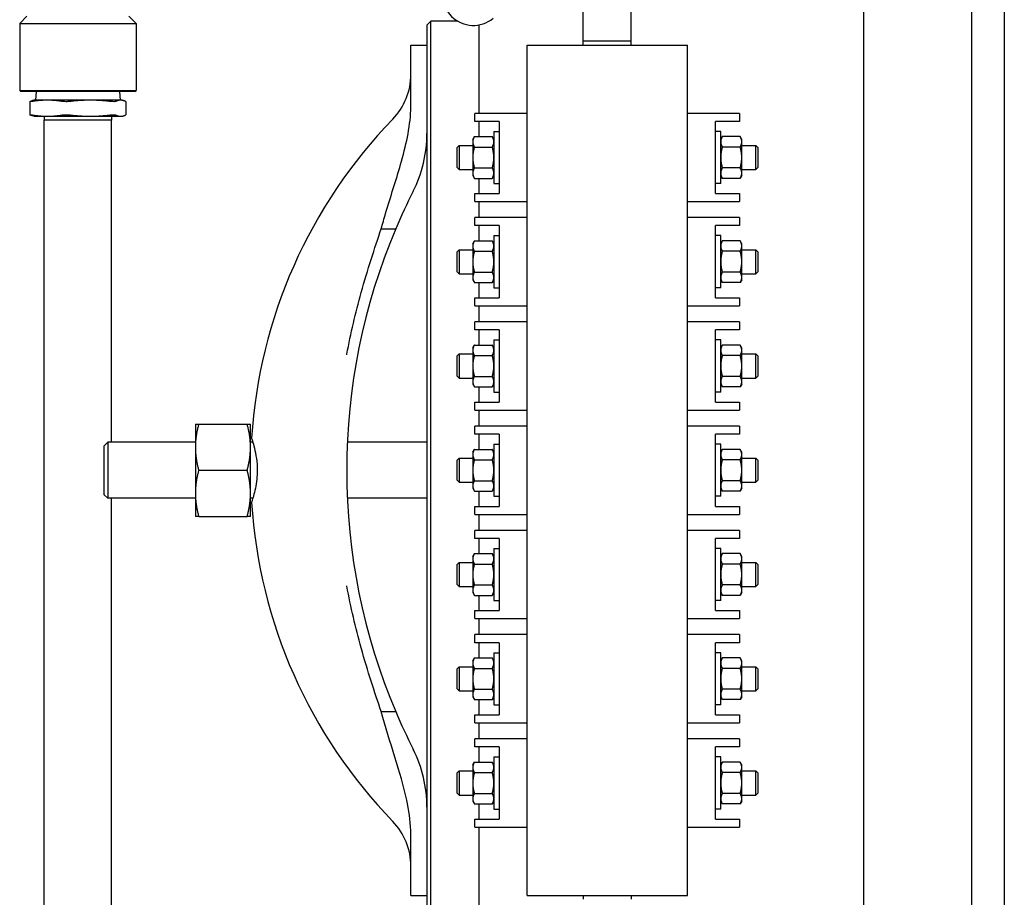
# Model space of a CAD drawing. Header units: inches. Extents: x 12 to 564, y 10 to 374.
# Tile 80 of 158: x 186 to 201, y 175 to 188. Entities that reach past the tile are written whole.
import ezdxf

# ---------------------------------------------------------------- set-up
doc = ezdxf.new("R2010")
doc.units = ezdxf.units.IN
doc.header["$LTSCALE"] = 16
doc.header["$MEASUREMENT"] = 0
doc.layers.add('Visible (ANSI)', color=7, linetype='Continuous', lineweight=30)

msp = doc.modelspace()

# ---------------------------------------------------------------- linework, layer by layer
at = {"layer": 'Visible (ANSI)'}
for p, q in [((200.359, 193.274), (200.359, 169.274)), ((200.871, 192.607), (200.871, 169.941)), ((198.683, 170.274), (198.683, 192.274)), ((194.308, 187.962), (194.308, 188.737)), ((195.058, 187.962), (195.058, 188.737)), ((185.636, 188.35), (185.526, 188.24)), ((187.229, 188.35), (187.339, 188.24)), ((185.526, 188.24), (187.339, 188.24)), ((185.526, 188.24), (185.526, 187.194)), ((187.339, 188.24), (187.339, 187.194)), ((191.873, 188.212), (191.936, 188.274)), ((191.873, 188.212), (191.873, 187.899)), ((191.936, 174.274), (191.936, 188.274)), ((192.355, 188.274), (191.936, 188.274)), ((192.683, 188.216), (192.683, 186.837)), ((191.623, 187.599), (191.623, 187.899)), ((191.623, 187.899), (191.873, 187.899)), ((191.873, 187.899), (191.873, 187.599)), ((193.433, 187.899), (195.933, 187.899)), ((193.433, 174.649), (193.433, 187.899)), ((195.058, 187.962), (194.308, 187.962)), ((194.31, 187.899), (194.308, 187.962)), ((195.057, 187.899), (195.058, 187.962)), ((195.933, 174.649), (195.933, 187.899)), ((191.623, 186.978), (191.623, 187.599)), ((191.873, 187.599), (191.873, 186.949)), ((185.526, 187.194), (187.339, 187.194)), ((185.542, 187.178), (185.526, 187.194)), ((187.323, 187.178), (185.542, 187.178)), ((185.781, 187.178), (185.775, 187.042)), ((187.084, 187.178), (187.09, 187.042)), ((187.323, 187.178), (187.339, 187.194)), ((185.684, 187.02), (185.684, 186.814)), ((185.745, 187.042), (185.725, 187.037)), ((185.957, 187.042), (185.745, 187.042)), ((186.625, 187.042), (185.957, 187.042)), ((187.1, 187.042), (186.625, 187.042)), ((187.12, 187.042), (187.1, 187.042)), ((187.12, 187.042), (187.14, 187.037)), ((187.181, 187.02), (187.181, 186.814)), ((191.873, 186.949), (191.873, 175.6)), ((185.745, 186.792), (185.725, 186.798)), ((185.745, 186.792), (185.957, 186.792)), ((185.909, 186.792), (185.907, 186.73)), ((185.957, 186.792), (186.625, 186.792)), ((186.625, 186.792), (187.1, 186.792)), ((186.955, 186.792), (186.957, 186.73)), ((187.1, 186.792), (187.12, 186.792)), ((187.12, 186.792), (187.14, 186.798)), ((193.34, 186.837), (192.621, 186.837)), ((192.621, 186.712), (192.621, 186.837)), ((193.433, 186.837), (193.34, 186.837)), ((196.027, 186.837), (195.933, 186.837)), ((196.746, 186.837), (196.027, 186.837)), ((196.746, 186.837), (196.746, 186.712)), ((186.957, 186.73), (185.907, 186.73)), ((185.907, 174.105), (185.907, 186.73)), ((186.957, 181.712), (186.957, 186.73)), ((192.996, 186.712), (192.621, 186.712)), ((192.683, 186.712), (192.683, 186.475)), ((192.996, 186.712), (192.996, 185.587)), ((196.371, 185.587), (196.371, 186.712)), ((196.746, 186.712), (196.371, 186.712)), ((192.587, 186.431), (192.612, 186.475)), ((192.612, 186.475), (192.891, 186.475)), ((192.916, 186.431), (192.891, 186.475)), ((192.916, 186.556), (192.916, 185.743)), ((192.916, 186.556), (192.996, 186.556)), ((196.451, 186.556), (196.371, 186.556)), ((196.451, 185.743), (196.451, 186.556)), ((196.451, 186.431), (196.476, 186.475)), ((196.754, 186.475), (196.476, 186.475)), ((196.78, 186.431), (196.754, 186.475)), ((192.342, 186.306), (192.373, 186.337)), ((192.342, 185.993), (192.342, 186.306)), ((192.373, 186.337), (192.373, 185.962)), ((192.373, 186.337), (192.587, 186.337)), ((192.587, 186.431), (192.587, 186.393)), ((192.587, 186.393), (192.587, 186.149)), ((192.612, 186.312), (192.891, 186.312)), ((196.754, 186.312), (196.476, 186.312)), ((196.78, 186.393), (196.78, 186.431)), ((196.78, 186.149), (196.78, 186.393)), ((196.78, 186.337), (196.998, 186.337)), ((196.998, 185.962), (196.998, 186.337)), ((197.03, 186.306), (196.998, 186.337)), ((197.03, 186.306), (197.03, 185.993)), ((192.587, 186.149), (192.587, 185.906)), ((196.78, 185.906), (196.78, 186.149)), ((192.342, 185.993), (192.373, 185.962)), ((192.612, 185.987), (192.891, 185.987)), ((196.754, 185.987), (196.476, 185.987)), ((197.03, 185.993), (196.998, 185.962)), ((192.373, 185.962), (192.587, 185.962)), ((192.587, 185.906), (192.587, 185.868)), ((192.587, 185.868), (192.612, 185.824)), ((192.916, 185.868), (192.891, 185.824)), ((196.451, 185.868), (196.476, 185.824)), ((196.78, 185.868), (196.754, 185.824)), ((196.78, 185.962), (196.998, 185.962)), ((196.78, 185.868), (196.78, 185.906)), ((192.612, 185.824), (192.891, 185.824)), ((192.683, 185.824), (192.683, 185.587)), ((192.916, 185.743), (192.996, 185.743)), ((196.451, 185.743), (196.371, 185.743)), ((196.754, 185.824), (196.476, 185.824)), ((192.621, 185.587), (192.996, 185.587)), ((192.621, 185.462), (192.621, 185.587)), ((196.371, 185.587), (196.746, 185.587)), ((196.746, 185.587), (196.746, 185.462)), ((192.621, 185.462), (193.34, 185.462)), ((192.683, 185.462), (192.683, 185.212)), ((193.34, 185.462), (193.433, 185.462)), ((195.933, 185.462), (196.027, 185.462)), ((196.027, 185.462), (196.746, 185.462)), ((193.34, 185.212), (192.621, 185.212)), ((192.621, 185.087), (192.621, 185.212)), ((193.433, 185.212), (193.34, 185.212)), ((196.027, 185.212), (195.933, 185.212)), ((196.746, 185.212), (196.027, 185.212)), ((196.746, 185.212), (196.746, 185.087)), ((192.996, 185.087), (192.621, 185.087)), ((192.683, 185.087), (192.683, 184.85)), ((192.996, 185.087), (192.996, 183.962)), ((196.371, 183.962), (196.371, 185.087)), ((196.746, 185.087), (196.371, 185.087)), ((191.16, 185.036), (191.387, 185.036)), ((192.916, 184.931), (192.916, 184.118)), ((192.916, 184.931), (192.996, 184.931)), ((196.451, 184.931), (196.371, 184.931)), ((196.451, 184.118), (196.451, 184.931)), ((192.587, 184.806), (192.612, 184.85)), ((192.587, 184.806), (192.587, 184.768)), ((192.587, 184.768), (192.587, 184.524)), ((192.612, 184.85), (192.891, 184.85)), ((192.916, 184.806), (192.891, 184.85)), ((196.451, 184.806), (196.476, 184.85)), ((196.754, 184.85), (196.476, 184.85)), ((196.78, 184.806), (196.754, 184.85)), ((196.78, 184.768), (196.78, 184.806)), ((196.78, 184.524), (196.78, 184.768)), ((192.342, 184.681), (192.373, 184.712)), ((192.342, 184.368), (192.342, 184.681)), ((192.373, 184.712), (192.373, 184.337)), ((192.373, 184.712), (192.587, 184.712)), ((192.612, 184.687), (192.891, 184.687)), ((196.754, 184.687), (196.476, 184.687)), ((196.78, 184.712), (196.998, 184.712)), ((196.998, 184.337), (196.998, 184.712)), ((197.03, 184.681), (196.998, 184.712)), ((197.03, 184.681), (197.03, 184.368)), ((192.587, 184.524), (192.587, 184.281)), ((196.78, 184.281), (196.78, 184.524)), ((192.342, 184.368), (192.373, 184.337)), ((192.373, 184.337), (192.587, 184.337)), ((192.612, 184.362), (192.891, 184.362)), ((196.754, 184.362), (196.476, 184.362)), ((196.78, 184.337), (196.998, 184.337)), ((197.03, 184.368), (196.998, 184.337)), ((192.587, 184.281), (192.587, 184.243)), ((192.587, 184.243), (192.612, 184.199)), ((192.612, 184.199), (192.891, 184.199)), ((192.683, 184.199), (192.683, 183.962)), ((192.916, 184.243), (192.891, 184.199)), ((196.451, 184.243), (196.476, 184.199)), ((196.754, 184.199), (196.476, 184.199)), ((196.78, 184.243), (196.754, 184.199)), ((196.78, 184.243), (196.78, 184.281)), ((192.916, 184.118), (192.996, 184.118)), ((196.451, 184.118), (196.371, 184.118)), ((192.621, 183.962), (192.996, 183.962)), ((192.621, 183.837), (192.621, 183.962)), ((192.621, 183.837), (193.34, 183.837)), ((192.683, 183.837), (192.683, 183.587)), ((193.34, 183.837), (193.433, 183.837)), ((195.933, 183.837), (196.027, 183.837)), ((196.027, 183.837), (196.746, 183.837)), ((196.371, 183.962), (196.746, 183.962)), ((196.746, 183.962), (196.746, 183.837)), ((193.34, 183.587), (192.621, 183.587)), ((192.621, 183.462), (192.621, 183.587)), ((193.433, 183.587), (193.34, 183.587)), ((196.027, 183.587), (195.933, 183.587)), ((196.746, 183.587), (196.027, 183.587)), ((196.746, 183.587), (196.746, 183.462)), ((192.996, 183.462), (192.621, 183.462)), ((192.683, 183.462), (192.683, 183.225)), ((192.996, 183.462), (192.996, 182.337)), ((196.371, 182.337), (196.371, 183.462)), ((196.746, 183.462), (196.371, 183.462)), ((192.587, 183.181), (192.612, 183.225)), ((192.612, 183.225), (192.891, 183.225)), ((192.916, 183.181), (192.891, 183.225)), ((192.916, 183.306), (192.916, 182.493)), ((192.916, 183.306), (192.996, 183.306)), ((196.451, 183.306), (196.371, 183.306)), ((196.451, 182.493), (196.451, 183.306)), ((196.451, 183.181), (196.476, 183.225)), ((196.754, 183.225), (196.476, 183.225)), ((196.78, 183.181), (196.754, 183.225)), ((192.342, 183.056), (192.373, 183.087)), ((192.373, 183.087), (192.373, 182.712)), ((192.373, 183.087), (192.587, 183.087)), ((192.587, 183.181), (192.587, 183.143)), ((192.587, 183.143), (192.587, 182.899)), ((196.78, 183.143), (196.78, 183.181)), ((196.78, 182.899), (196.78, 183.143)), ((196.78, 183.087), (196.998, 183.087)), ((196.998, 182.712), (196.998, 183.087)), ((197.03, 183.056), (196.998, 183.087)), ((192.342, 182.743), (192.342, 183.056)), ((192.612, 183.062), (192.891, 183.062)), ((196.754, 183.062), (196.476, 183.062)), ((197.03, 183.056), (197.03, 182.743)), ((192.587, 182.899), (192.587, 182.656)), ((196.78, 182.656), (196.78, 182.899)), ((192.342, 182.743), (192.373, 182.712)), ((192.373, 182.712), (192.587, 182.712)), ((192.587, 182.656), (192.587, 182.618)), ((192.587, 182.618), (192.612, 182.574)), ((192.612, 182.737), (192.891, 182.737)), ((192.916, 182.618), (192.891, 182.574)), ((196.451, 182.618), (196.476, 182.574)), ((196.754, 182.737), (196.476, 182.737)), ((196.78, 182.618), (196.754, 182.574)), ((196.78, 182.712), (196.998, 182.712)), ((196.78, 182.618), (196.78, 182.656)), ((197.03, 182.743), (196.998, 182.712)), ((192.612, 182.574), (192.891, 182.574)), ((192.683, 182.574), (192.683, 182.337)), ((192.916, 182.493), (192.996, 182.493)), ((196.451, 182.493), (196.371, 182.493)), ((196.754, 182.574), (196.476, 182.574)), ((192.621, 182.337), (192.996, 182.337)), ((192.621, 182.212), (192.621, 182.337)), ((196.371, 182.337), (196.746, 182.337)), ((196.746, 182.337), (196.746, 182.212)), ((192.621, 182.212), (193.34, 182.212)), ((192.683, 182.212), (192.683, 181.962)), ((193.34, 182.212), (193.433, 182.212)), ((195.933, 182.212), (196.027, 182.212)), ((196.027, 182.212), (196.746, 182.212)), ((188.264, 181.993), (188.264, 181.634)), ((188.316, 181.993), (189.072, 181.993)), ((189.123, 181.634), (189.123, 181.993)), ((193.34, 181.962), (192.621, 181.962)), ((192.621, 181.837), (192.621, 181.962)), ((192.996, 181.837), (192.621, 181.837)), ((192.683, 181.837), (192.683, 181.6)), ((192.996, 181.837), (192.996, 180.712)), ((193.433, 181.962), (193.34, 181.962)), ((196.027, 181.962), (195.933, 181.962)), ((196.746, 181.962), (196.027, 181.962)), ((196.371, 180.712), (196.371, 181.837)), ((196.746, 181.837), (196.371, 181.837)), ((196.746, 181.962), (196.746, 181.837)), ((186.842, 181.656), (186.898, 181.712)), ((186.898, 181.712), (186.898, 180.837)), ((188.264, 181.712), (186.898, 181.712)), ((189.159, 181.712), (189.123, 181.712)), ((191.873, 181.712), (190.633, 181.712)), ((186.842, 180.893), (186.842, 181.656)), ((188.264, 181.634), (188.264, 180.915)), ((189.123, 180.915), (189.123, 181.634)), ((192.587, 181.556), (192.612, 181.6)), ((192.587, 181.556), (192.587, 181.518)), ((192.612, 181.6), (192.891, 181.6)), ((192.916, 181.556), (192.891, 181.6)), ((192.916, 181.681), (192.916, 180.868)), ((192.916, 181.681), (192.996, 181.681)), ((196.451, 181.681), (196.371, 181.681)), ((196.451, 180.868), (196.451, 181.681)), ((196.451, 181.556), (196.476, 181.6)), ((196.754, 181.6), (196.476, 181.6)), ((196.78, 181.556), (196.754, 181.6)), ((196.78, 181.518), (196.78, 181.556)), ((192.342, 181.431), (192.373, 181.462)), ((192.342, 181.118), (192.342, 181.431)), ((192.373, 181.462), (192.373, 181.087)), ((192.373, 181.462), (192.587, 181.462)), ((192.587, 181.518), (192.587, 181.274)), ((192.612, 181.437), (192.891, 181.437)), ((196.754, 181.437), (196.476, 181.437)), ((196.78, 181.274), (196.78, 181.518)), ((196.78, 181.462), (196.998, 181.462)), ((196.998, 181.087), (196.998, 181.462)), ((197.03, 181.431), (196.998, 181.462)), ((197.03, 181.431), (197.03, 181.118)), ((188.316, 181.274), (189.072, 181.274)), ((192.587, 181.274), (192.587, 181.031)), ((196.78, 181.031), (196.78, 181.274)), ((192.342, 181.118), (192.373, 181.087)), ((192.373, 181.087), (192.587, 181.087)), ((192.612, 181.112), (192.891, 181.112)), ((196.754, 181.112), (196.476, 181.112)), ((196.78, 181.087), (196.998, 181.087)), ((197.03, 181.118), (196.998, 181.087)), ((188.264, 180.915), (188.264, 180.555)), ((189.123, 180.555), (189.123, 180.915)), ((192.587, 181.031), (192.587, 180.993)), ((192.587, 180.993), (192.612, 180.949)), ((192.612, 180.949), (192.891, 180.949)), ((192.683, 180.949), (192.683, 180.712)), ((192.916, 180.993), (192.891, 180.949)), ((196.451, 180.993), (196.476, 180.949)), ((196.754, 180.949), (196.476, 180.949)), ((196.78, 180.993), (196.754, 180.949)), ((196.78, 180.993), (196.78, 181.031)), ((186.842, 180.893), (186.898, 180.837)), ((188.264, 180.837), (186.898, 180.837)), ((186.957, 174.105), (186.957, 180.837)), ((189.159, 180.837), (189.123, 180.837)), ((191.873, 180.837), (190.633, 180.837)), ((192.916, 180.868), (192.996, 180.868)), ((196.451, 180.868), (196.371, 180.868)), ((192.621, 180.712), (192.996, 180.712)), ((192.621, 180.587), (192.621, 180.712)), ((196.371, 180.712), (196.746, 180.712)), ((196.746, 180.712), (196.746, 180.587)), ((188.316, 180.555), (189.072, 180.555)), ((192.621, 180.587), (193.34, 180.587)), ((192.683, 180.587), (192.683, 180.337)), ((193.34, 180.587), (193.433, 180.587)), ((195.933, 180.587), (196.027, 180.587)), ((196.027, 180.587), (196.746, 180.587)), ((193.34, 180.337), (192.621, 180.337)), ((192.621, 180.212), (192.621, 180.337)), ((193.433, 180.337), (193.34, 180.337)), ((196.027, 180.337), (195.933, 180.337)), ((196.746, 180.337), (196.027, 180.337)), ((196.746, 180.337), (196.746, 180.212)), ((192.996, 180.212), (192.621, 180.212)), ((192.683, 180.212), (192.683, 179.975)), ((192.996, 180.212), (192.996, 179.087)), ((196.371, 179.087), (196.371, 180.212)), ((196.746, 180.212), (196.371, 180.212)), ((192.916, 180.056), (192.916, 179.243)), ((192.916, 180.056), (192.996, 180.056)), ((196.451, 180.056), (196.371, 180.056)), ((196.451, 179.243), (196.451, 180.056)), ((192.587, 179.931), (192.612, 179.975)), ((192.587, 179.931), (192.587, 179.893)), ((192.587, 179.893), (192.587, 179.649)), ((192.612, 179.975), (192.891, 179.975)), ((192.916, 179.931), (192.891, 179.975)), ((196.451, 179.931), (196.476, 179.975)), ((196.754, 179.975), (196.476, 179.975)), ((196.78, 179.931), (196.754, 179.975)), ((196.78, 179.893), (196.78, 179.931)), ((196.78, 179.649), (196.78, 179.893)), ((192.342, 179.806), (192.373, 179.837)), ((192.342, 179.493), (192.342, 179.806)), ((192.373, 179.837), (192.373, 179.462)), ((192.373, 179.837), (192.587, 179.837)), ((192.612, 179.812), (192.891, 179.812)), ((196.754, 179.812), (196.476, 179.812)), ((196.78, 179.837), (196.998, 179.837)), ((196.998, 179.462), (196.998, 179.837)), ((197.03, 179.806), (196.998, 179.837)), ((197.03, 179.806), (197.03, 179.493)), ((192.587, 179.649), (192.587, 179.406)), ((196.78, 179.406), (196.78, 179.649)), ((192.342, 179.493), (192.373, 179.462)), ((192.373, 179.462), (192.587, 179.462)), ((192.587, 179.406), (192.587, 179.368)), ((192.612, 179.487), (192.891, 179.487)), ((196.754, 179.487), (196.476, 179.487)), ((196.78, 179.462), (196.998, 179.462)), ((196.78, 179.368), (196.78, 179.406)), ((197.03, 179.493), (196.998, 179.462)), ((192.587, 179.368), (192.612, 179.324)), ((192.612, 179.324), (192.891, 179.324)), ((192.683, 179.324), (192.683, 179.087)), ((192.916, 179.368), (192.891, 179.324)), ((192.916, 179.243), (192.996, 179.243)), ((196.451, 179.243), (196.371, 179.243)), ((196.451, 179.368), (196.476, 179.324)), ((196.754, 179.324), (196.476, 179.324)), ((196.78, 179.368), (196.754, 179.324)), ((192.621, 179.087), (192.996, 179.087)), ((192.621, 178.962), (192.621, 179.087)), ((196.371, 179.087), (196.746, 179.087)), ((196.746, 179.087), (196.746, 178.962)), ((192.621, 178.962), (193.34, 178.962)), ((192.683, 178.962), (192.683, 178.712)), ((193.34, 178.962), (193.433, 178.962)), ((195.933, 178.962), (196.027, 178.962)), ((196.027, 178.962), (196.746, 178.962)), ((193.34, 178.712), (192.621, 178.712)), ((192.621, 178.587), (192.621, 178.712)), ((193.433, 178.712), (193.34, 178.712)), ((196.027, 178.712), (195.933, 178.712)), ((196.746, 178.712), (196.027, 178.712)), ((196.746, 178.712), (196.746, 178.587)), ((192.996, 178.587), (192.621, 178.587)), ((192.683, 178.587), (192.683, 178.35)), ((192.996, 178.587), (192.996, 177.462)), ((196.371, 177.462), (196.371, 178.587)), ((196.746, 178.587), (196.371, 178.587)), ((192.587, 178.306), (192.612, 178.35)), ((192.612, 178.35), (192.891, 178.35)), ((192.916, 178.306), (192.891, 178.35)), ((192.916, 178.431), (192.916, 177.618)), ((192.916, 178.431), (192.996, 178.431)), ((196.451, 178.431), (196.371, 178.431)), ((196.451, 177.618), (196.451, 178.431)), ((196.451, 178.306), (196.476, 178.35)), ((196.754, 178.35), (196.476, 178.35)), ((196.78, 178.306), (196.754, 178.35)), ((192.342, 178.181), (192.373, 178.212)), ((192.342, 177.868), (192.342, 178.181)), ((192.373, 178.212), (192.373, 177.837)), ((192.373, 178.212), (192.587, 178.212)), ((192.587, 178.306), (192.587, 178.268)), ((192.587, 178.268), (192.587, 178.024)), ((192.612, 178.187), (192.891, 178.187)), ((196.754, 178.187), (196.476, 178.187)), ((196.78, 178.268), (196.78, 178.306)), ((196.78, 178.024), (196.78, 178.268)), ((196.78, 178.212), (196.998, 178.212)), ((196.998, 177.837), (196.998, 178.212)), ((197.03, 178.181), (196.998, 178.212)), ((197.03, 178.181), (197.03, 177.868)), ((192.587, 178.024), (192.587, 177.781)), ((196.78, 177.781), (196.78, 178.024)), ((192.342, 177.868), (192.373, 177.837)), ((192.612, 177.862), (192.891, 177.862)), ((196.754, 177.862), (196.476, 177.862)), ((197.03, 177.868), (196.998, 177.837)), ((192.373, 177.837), (192.587, 177.837)), ((192.587, 177.781), (192.587, 177.743)), ((192.587, 177.743), (192.612, 177.699)), ((192.612, 177.699), (192.891, 177.699)), ((192.683, 177.699), (192.683, 177.462)), ((192.916, 177.743), (192.891, 177.699)), ((196.451, 177.743), (196.476, 177.699)), ((196.754, 177.699), (196.476, 177.699)), ((196.78, 177.743), (196.754, 177.699)), ((196.78, 177.837), (196.998, 177.837)), ((196.78, 177.743), (196.78, 177.781)), ((192.916, 177.618), (192.996, 177.618)), ((196.451, 177.618), (196.371, 177.618)), ((191.16, 177.513), (191.387, 177.513)), ((192.621, 177.462), (192.996, 177.462)), ((192.621, 177.337), (192.621, 177.462)), ((196.371, 177.462), (196.746, 177.462)), ((196.746, 177.462), (196.746, 177.337)), ((192.621, 177.337), (193.34, 177.337)), ((192.683, 177.337), (192.683, 177.087)), ((193.34, 177.337), (193.433, 177.337)), ((195.933, 177.337), (196.027, 177.337)), ((196.027, 177.337), (196.746, 177.337)), ((193.34, 177.087), (192.621, 177.087)), ((192.621, 176.962), (192.621, 177.087)), ((193.433, 177.087), (193.34, 177.087)), ((196.027, 177.087), (195.933, 177.087)), ((196.746, 177.087), (196.027, 177.087)), ((196.746, 177.087), (196.746, 176.962)), ((192.996, 176.962), (192.621, 176.962)), ((192.683, 176.962), (192.683, 176.725)), ((192.996, 176.962), (192.996, 175.837)), ((196.371, 175.837), (196.371, 176.962)), ((196.746, 176.962), (196.371, 176.962)), ((192.916, 176.806), (192.916, 175.993)), ((192.916, 176.806), (192.996, 176.806)), ((196.451, 176.806), (196.371, 176.806)), ((196.451, 175.993), (196.451, 176.806)), ((192.587, 176.681), (192.612, 176.725)), ((192.587, 176.681), (192.587, 176.643)), ((192.587, 176.643), (192.587, 176.399)), ((192.612, 176.725), (192.891, 176.725)), ((192.916, 176.681), (192.891, 176.725)), ((196.451, 176.681), (196.476, 176.725)), ((196.754, 176.725), (196.476, 176.725)), ((196.78, 176.681), (196.754, 176.725)), ((196.78, 176.643), (196.78, 176.681)), ((196.78, 176.399), (196.78, 176.643)), ((192.342, 176.556), (192.373, 176.587)), ((192.342, 176.243), (192.342, 176.556)), ((192.373, 176.587), (192.373, 176.212)), ((192.373, 176.587), (192.587, 176.587)), ((192.612, 176.562), (192.891, 176.562)), ((196.754, 176.562), (196.476, 176.562)), ((196.78, 176.587), (196.998, 176.587)), ((196.998, 176.212), (196.998, 176.587)), ((197.03, 176.556), (196.998, 176.587)), ((197.03, 176.556), (197.03, 176.243)), ((192.587, 176.399), (192.587, 176.156)), ((196.78, 176.156), (196.78, 176.399)), ((192.342, 176.243), (192.373, 176.212)), ((192.373, 176.212), (192.587, 176.212)), ((192.612, 176.237), (192.891, 176.237)), ((196.754, 176.237), (196.476, 176.237)), ((196.78, 176.212), (196.998, 176.212)), ((197.03, 176.243), (196.998, 176.212)), ((192.587, 176.156), (192.587, 176.118)), ((192.587, 176.118), (192.612, 176.074)), ((192.612, 176.074), (192.891, 176.074)), ((192.683, 176.074), (192.683, 175.837)), ((192.916, 176.118), (192.891, 176.074)), ((196.451, 176.118), (196.476, 176.074)), ((196.754, 176.074), (196.476, 176.074)), ((196.78, 176.118), (196.754, 176.074)), ((196.78, 176.118), (196.78, 176.156)), ((192.916, 175.993), (192.996, 175.993)), ((196.451, 175.993), (196.371, 175.993)), ((192.621, 175.837), (192.996, 175.837)), ((192.621, 175.712), (192.621, 175.837)), ((192.621, 175.712), (193.34, 175.712)), ((192.683, 175.712), (192.683, 170.543)), ((193.34, 175.712), (193.433, 175.712)), ((195.933, 175.712), (196.027, 175.712)), ((196.027, 175.712), (196.746, 175.712)), ((196.371, 175.837), (196.746, 175.837)), ((196.746, 175.837), (196.746, 175.712)), ((191.623, 174.95), (191.623, 175.571)), ((191.873, 175.6), (191.873, 174.95)), ((191.623, 174.649), (191.623, 174.95)), ((191.873, 174.95), (191.873, 174.649)), ((191.623, 174.649), (191.873, 174.649)), ((191.873, 174.649), (191.873, 174.337)), ((193.433, 174.649), (195.933, 174.649)), ((194.31, 174.649), (194.308, 174.587)), ((195.057, 174.649), (195.058, 174.587))]:
    msp.add_line(p, q, dxfattribs=at)
for centre, radius, start, end in [((192.597, 188.688), 0.48, 140.2514, 309.7486), ((190.623, 187.444), 1, 315.8824, 0), ((196.986, 181.274), 7.863, 135.8824, 176.3539), ((189.873, 186.524), 2, 333.215, 0), ((200.273, 181.274), 9.65, 153.215, 157.0589), ((200.273, 181.274), 9.65, 157.0589, 202.9411), ((196.986, 181.274), 7.863, 183.6461, 224.1176), ((200.273, 181.274), 9.65, 202.9411, 206.785), ((189.873, 176.024), 2, 0, 26.785), ((190.623, 175.105), 1, 0, 44.1176)]:
    msp.add_arc(centre, radius, start, end, dxfattribs=at)
for points, knots in [([(185.722, 187.023), (185.72, 187.022), (185.718, 187.022), (185.703, 187.02), (185.694, 187.019), (185.684, 187.019), (185.683, 187.02), (185.686, 187.022), (185.687, 187.022), (185.687, 187.023)], [0.3891647, 0.3891647, 0.3891647, 0.3891647, 0.4137229, 0.4137229, 0.5498075, 0.5498075, 0.6858921, 0.6858921, 0.7104503, 0.7104503, 0.7104503, 0.7104503]), ([(186.313, 187.023), (186.31, 187.022), (186.307, 187.022), (186.285, 187.02), (186.266, 187.019), (186.231, 187.019), (186.214, 187.02), (186.197, 187.022), (186.194, 187.022), (186.192, 187.023)], [0.3891647, 0.3891647, 0.3891647, 0.3891647, 0.4137229, 0.4137229, 0.5498075, 0.5498075, 0.6858921, 0.6858921, 0.7104503, 0.7104503, 0.7104503, 0.7104503]), ([(187.023, 187.023), (187.022, 187.022), (187.021, 187.022), (187.015, 187.02), (187.004, 187.019), (186.98, 187.019), (186.964, 187.02), (186.943, 187.022), (186.94, 187.022), (186.937, 187.023)], [0.3891647, 0.3891647, 0.3891647, 0.3891647, 0.4137229, 0.4137229, 0.5498075, 0.5498075, 0.6858921, 0.6858921, 0.7104503, 0.7104503, 0.7104503, 0.7104503]), ([(187.181, 187.02), (187.181, 187.02), (187.18, 187.021), (187.179, 187.022), (187.178, 187.022), (187.177, 187.023)], [0.6377047, 0.6377047, 0.6377047, 0.6377047, 0.68589209, 0.68589209, 0.7104503, 0.7104503, 0.7104503, 0.7104503]), ([(185.687, 186.812), (185.687, 186.812), (185.686, 186.812), (185.683, 186.815), (185.684, 186.816), (185.694, 186.816), (185.703, 186.815), (185.718, 186.812), (185.72, 186.812), (185.722, 186.812)], [1.2391238, 1.2391238, 1.2391238, 1.2391238, 1.263682, 1.263682, 1.3997666, 1.3997666, 1.5358512, 1.5358512, 1.5604094, 1.5604094, 1.5604094, 1.5604094]), ([(186.192, 186.812), (186.194, 186.812), (186.197, 186.812), (186.214, 186.815), (186.231, 186.816), (186.266, 186.816), (186.285, 186.815), (186.307, 186.812), (186.31, 186.812), (186.313, 186.812)], [1.2391238, 1.2391238, 1.2391238, 1.2391238, 1.263682, 1.263682, 1.3997666, 1.3997666, 1.5358512, 1.5358512, 1.5604094, 1.5604094, 1.5604094, 1.5604094]), ([(186.937, 186.812), (186.94, 186.812), (186.943, 186.812), (186.964, 186.815), (186.98, 186.816), (187.004, 186.816), (187.015, 186.815), (187.021, 186.812), (187.022, 186.812), (187.023, 186.812)], [1.2391238, 1.2391238, 1.2391238, 1.2391238, 1.263682, 1.263682, 1.3997666, 1.3997666, 1.5358512, 1.5358512, 1.5604094, 1.5604094, 1.5604094, 1.5604094]), ([(187.177, 186.812), (187.178, 186.812), (187.179, 186.812), (187.18, 186.813), (187.181, 186.814), (187.181, 186.814)], [1.23912377, 1.23912377, 1.23912377, 1.23912377, 1.26368199, 1.26368199, 1.31186937, 1.31186937, 1.31186937, 1.31186937]), ([(191.16, 185.036), (191.182, 185.117), (191.205, 185.198), (191.307, 185.541), (191.391, 185.794), (191.544, 186.326), (191.61, 186.609), (191.622, 186.887)], [17.248482, 17.248482, 17.248482, 17.248482, 17.854632, 17.854632, 19.830362, 19.830362, 22.110777, 22.110777, 22.110777, 22.110777]), ([(190.623, 183.075), (190.624, 183.078), (190.624, 183.081), (190.685, 183.408), (190.76, 183.724), (190.949, 184.405), (191.057, 184.733), (191.16, 185.036)], [-0.021286, -0.021286, -0.021286, -0.021286, 0, 0, 2.511404, 2.511404, 5.363595, 5.363595, 5.363595, 5.363595]), ([(189.139, 181.774), (189.139, 181.774), (189.139, 181.774), (189.14, 181.772), (189.141, 181.77), (189.145, 181.758), (189.149, 181.746), (189.162, 181.705), (189.173, 181.667), (189.196, 181.574), (189.207, 181.518), (189.223, 181.399), (189.228, 181.337), (189.228, 181.274)], [-2.016625, -2.016625, -2.016625, -2.016625, -1.94379, -1.94379, -1.770974, -1.770974, -1.479579, -1.479579, -0.986323, -0.986323, -0.478315, -0.478315, 0, 0, 0, 0]), ([(189.228, 181.274), (189.228, 181.227), (189.225, 181.18), (189.215, 181.084), (189.208, 181.037), (189.19, 180.948), (189.179, 180.907), (189.16, 180.839), (189.152, 180.813), (189.144, 180.788), (189.142, 180.782), (189.14, 180.776), (189.139, 180.775), (189.139, 180.774), (189.139, 180.774), (189.139, 180.774)], [-8.062859, -8.062859, -8.062859, -8.062859, -7.699704, -7.699704, -7.300973, -7.300973, -6.86792, -6.86792, -6.423131, -6.423131, -6.206468, -6.206468, -6.052141, -6.052141, -6.048049, -6.048049, -6.048049, -6.048049]), ([(191.16, 177.513), (191.057, 177.815), (190.949, 178.144), (190.76, 178.825), (190.685, 179.141), (190.624, 179.468), (190.624, 179.471), (190.623, 179.473)], [4.350347, 4.350347, 4.350347, 4.350347, 6.198293, 6.198293, 7.826469, 7.826469, 7.840267, 7.840267, 7.840267, 7.840267]), ([(191.622, 175.662), (191.615, 175.82), (191.591, 175.978), (191.464, 176.569), (191.29, 177.029), (191.16, 177.513)], [0.220951, 0.220951, 0.220951, 0.220951, 1.427889, 1.427889, 4.834292, 4.834292, 4.834292, 4.834292])]:
    msp.add_open_spline(points, degree=3, knots=knots, dxfattribs=at)
for points, weights in [([(185.687, 187.023), (185.707, 187.032), (185.725, 187.037)], [1.10108977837, 1.08936465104, 1.06545457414]), ([(185.957, 187.042), (185.846, 187.042), (185.722, 187.023)], [1, 1.07676541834, 1.10108977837]), ([(186.192, 187.023), (186.069, 187.042), (185.957, 187.042)], [1.10108977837, 1.07676541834, 1]), ([(186.625, 187.042), (186.477, 187.042), (186.313, 187.023)], [1, 1.07676541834, 1.10108977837]), ([(186.937, 187.023), (186.773, 187.042), (186.625, 187.042)], [1.10108977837, 1.07676541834, 1]), ([(187.1, 187.042), (187.064, 187.042), (187.023, 187.023)], [1, 1.07676541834, 1.10108977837]), ([(187.177, 187.023), (187.137, 187.042), (187.1, 187.042)], [1.10108977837, 1.07676541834, 1]), ([(185.725, 186.798), (185.707, 186.802), (185.687, 186.812)], [1.06545457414, 1.08936465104, 1.10108977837]), ([(185.722, 186.812), (185.846, 186.792), (185.957, 186.792)], [1.10108977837, 1.07676541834, 1]), ([(185.957, 186.792), (186.069, 186.792), (186.192, 186.812)], [1, 1.07676541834, 1.10108977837]), ([(186.313, 186.812), (186.477, 186.792), (186.625, 186.792)], [1.10108977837, 1.07676541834, 1]), ([(186.625, 186.792), (186.773, 186.792), (186.937, 186.812)], [1, 1.07676541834, 1.10108977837]), ([(187.023, 186.812), (187.064, 186.792), (187.1, 186.792)], [1.10108977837, 1.07676541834, 1]), ([(187.1, 186.792), (187.137, 186.792), (187.177, 186.812)], [1, 1.07676541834, 1.10108977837]), ([(192.612, 186.475), (192.587, 186.431), (192.587, 186.393)], [1, 1.0379548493, 1]), ([(192.916, 186.393), (192.916, 186.431), (192.891, 186.475)], [1, 1.0379548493, 1]), ([(196.476, 186.475), (196.451, 186.431), (196.451, 186.393)], [1, 1.0379548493, 1]), ([(196.78, 186.393), (196.78, 186.431), (196.754, 186.475)], [1, 1.0379548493, 1]), ([(192.587, 186.393), (192.587, 186.356), (192.612, 186.312)], [1, 1.0379548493, 1]), ([(192.612, 186.312), (192.587, 186.225), (192.587, 186.149)], [1, 1.0379548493, 1]), ([(192.891, 186.312), (192.916, 186.356), (192.916, 186.393)], [1, 1.0379548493, 1]), ([(192.916, 186.149), (192.916, 186.225), (192.891, 186.312)], [1, 1.0379548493, 1]), ([(196.451, 186.393), (196.451, 186.356), (196.476, 186.312)], [1, 1.0379548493, 1]), ([(196.476, 186.312), (196.451, 186.225), (196.451, 186.149)], [1, 1.0379548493, 1]), ([(196.754, 186.312), (196.78, 186.356), (196.78, 186.393)], [1, 1.0379548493, 1]), ([(196.78, 186.149), (196.78, 186.225), (196.754, 186.312)], [1, 1.0379548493, 1]), ([(192.587, 186.149), (192.587, 186.074), (192.612, 185.987)], [1, 1.0379548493, 1]), ([(192.891, 185.987), (192.916, 186.074), (192.916, 186.149)], [1, 1.0379548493, 1]), ([(196.451, 186.149), (196.451, 186.074), (196.476, 185.987)], [1, 1.0379548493, 1]), ([(196.754, 185.987), (196.78, 186.074), (196.78, 186.149)], [1, 1.0379548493, 1]), ([(192.612, 185.987), (192.587, 185.943), (192.587, 185.906)], [1, 1.0379548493, 1]), ([(192.916, 185.906), (192.916, 185.943), (192.891, 185.987)], [1, 1.0379548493, 1]), ([(196.476, 185.987), (196.451, 185.943), (196.451, 185.906)], [1, 1.0379548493, 1]), ([(196.78, 185.906), (196.78, 185.943), (196.754, 185.987)], [1, 1.0379548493, 1]), ([(192.587, 185.906), (192.587, 185.868), (192.612, 185.824)], [1, 1.0379548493, 1]), ([(192.891, 185.824), (192.916, 185.868), (192.916, 185.906)], [1, 1.0379548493, 1]), ([(196.451, 185.906), (196.451, 185.868), (196.476, 185.824)], [1, 1.0379548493, 1]), ([(196.754, 185.824), (196.78, 185.868), (196.78, 185.906)], [1, 1.0379548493, 1]), ([(192.612, 184.85), (192.587, 184.806), (192.587, 184.768)], [1, 1.0379548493, 1]), ([(192.587, 184.768), (192.587, 184.731), (192.612, 184.687)], [1, 1.0379548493, 1]), ([(192.916, 184.768), (192.916, 184.806), (192.891, 184.85)], [1, 1.0379548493, 1]), ([(192.891, 184.687), (192.916, 184.731), (192.916, 184.768)], [1, 1.0379548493, 1]), ([(196.476, 184.85), (196.451, 184.806), (196.451, 184.768)], [1, 1.0379548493, 1]), ([(196.451, 184.768), (196.451, 184.731), (196.476, 184.687)], [1, 1.0379548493, 1]), ([(196.78, 184.768), (196.78, 184.806), (196.754, 184.85)], [1, 1.0379548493, 1]), ([(196.754, 184.687), (196.78, 184.731), (196.78, 184.768)], [1, 1.0379548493, 1]), ([(192.612, 184.687), (192.587, 184.6), (192.587, 184.524)], [1, 1.0379548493, 1]), ([(192.916, 184.524), (192.916, 184.6), (192.891, 184.687)], [1, 1.0379548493, 1]), ([(196.476, 184.687), (196.451, 184.6), (196.451, 184.524)], [1, 1.0379548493, 1]), ([(196.78, 184.524), (196.78, 184.6), (196.754, 184.687)], [1, 1.0379548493, 1]), ([(192.587, 184.524), (192.587, 184.449), (192.612, 184.362)], [1, 1.0379548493, 1]), ([(192.891, 184.362), (192.916, 184.449), (192.916, 184.524)], [1, 1.0379548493, 1]), ([(196.451, 184.524), (196.451, 184.449), (196.476, 184.362)], [1, 1.0379548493, 1]), ([(196.754, 184.362), (196.78, 184.449), (196.78, 184.524)], [1, 1.0379548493, 1]), ([(192.612, 184.362), (192.587, 184.318), (192.587, 184.281)], [1, 1.0379548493, 1]), ([(192.916, 184.281), (192.916, 184.318), (192.891, 184.362)], [1, 1.0379548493, 1]), ([(196.476, 184.362), (196.451, 184.318), (196.451, 184.281)], [1, 1.0379548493, 1]), ([(196.78, 184.281), (196.78, 184.318), (196.754, 184.362)], [1, 1.0379548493, 1]), ([(192.587, 184.281), (192.587, 184.243), (192.612, 184.199)], [1, 1.0379548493, 1]), ([(192.891, 184.199), (192.916, 184.243), (192.916, 184.281)], [1, 1.0379548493, 1]), ([(196.451, 184.281), (196.451, 184.243), (196.476, 184.199)], [1, 1.0379548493, 1]), ([(196.754, 184.199), (196.78, 184.243), (196.78, 184.281)], [1, 1.0379548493, 1]), ([(192.612, 183.225), (192.587, 183.181), (192.587, 183.143)], [1, 1.0379548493, 1]), ([(192.916, 183.143), (192.916, 183.181), (192.891, 183.225)], [1, 1.0379548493, 1]), ([(196.476, 183.225), (196.451, 183.181), (196.451, 183.143)], [1, 1.0379548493, 1]), ([(196.78, 183.143), (196.78, 183.181), (196.754, 183.225)], [1, 1.0379548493, 1]), ([(192.587, 183.143), (192.587, 183.106), (192.612, 183.062)], [1, 1.0379548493, 1]), ([(192.891, 183.062), (192.916, 183.106), (192.916, 183.143)], [1, 1.0379548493, 1]), ([(196.451, 183.143), (196.451, 183.106), (196.476, 183.062)], [1, 1.0379548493, 1]), ([(196.754, 183.062), (196.78, 183.106), (196.78, 183.143)], [1, 1.0379548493, 1]), ([(192.612, 183.062), (192.587, 182.975), (192.587, 182.899)], [1, 1.0379548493, 1]), ([(192.916, 182.899), (192.916, 182.975), (192.891, 183.062)], [1, 1.0379548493, 1]), ([(196.476, 183.062), (196.451, 182.975), (196.451, 182.899)], [1, 1.0379548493, 1]), ([(196.78, 182.899), (196.78, 182.975), (196.754, 183.062)], [1, 1.0379548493, 1]), ([(192.587, 182.899), (192.587, 182.824), (192.612, 182.737)], [1, 1.0379548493, 1]), ([(192.891, 182.737), (192.916, 182.824), (192.916, 182.899)], [1, 1.0379548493, 1]), ([(196.451, 182.899), (196.451, 182.824), (196.476, 182.737)], [1, 1.0379548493, 1]), ([(196.754, 182.737), (196.78, 182.824), (196.78, 182.899)], [1, 1.0379548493, 1]), ([(192.612, 182.737), (192.587, 182.693), (192.587, 182.656)], [1, 1.0379548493, 1]), ([(192.587, 182.656), (192.587, 182.618), (192.612, 182.574)], [1, 1.0379548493, 1]), ([(192.916, 182.656), (192.916, 182.693), (192.891, 182.737)], [1, 1.0379548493, 1]), ([(192.891, 182.574), (192.916, 182.618), (192.916, 182.656)], [1, 1.0379548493, 1]), ([(196.476, 182.737), (196.451, 182.693), (196.451, 182.656)], [1, 1.0379548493, 1]), ([(196.451, 182.656), (196.451, 182.618), (196.476, 182.574)], [1, 1.0379548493, 1]), ([(196.78, 182.656), (196.78, 182.693), (196.754, 182.737)], [1, 1.0379548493, 1]), ([(196.754, 182.574), (196.78, 182.618), (196.78, 182.656)], [1, 1.0379548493, 1]), ([(188.264, 181.993), (188.264, 181.993), (188.316, 181.993)], [1, 1.0379548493, 1]), ([(188.316, 181.993), (188.264, 181.801), (188.264, 181.634)], [1, 1.0379548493, 1]), ([(189.072, 181.993), (189.123, 181.993), (189.123, 181.993)], [1, 1.0379548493, 1]), ([(189.123, 181.634), (189.123, 181.801), (189.072, 181.993)], [1, 1.0379548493, 1]), ([(188.264, 181.634), (188.264, 181.467), (188.316, 181.274)], [1, 1.0379548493, 1]), ([(189.072, 181.274), (189.123, 181.467), (189.123, 181.634)], [1, 1.0379548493, 1]), ([(192.612, 181.6), (192.587, 181.556), (192.587, 181.518)], [1, 1.0379548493, 1]), ([(192.916, 181.518), (192.916, 181.556), (192.891, 181.6)], [1, 1.0379548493, 1]), ([(196.476, 181.6), (196.451, 181.556), (196.451, 181.518)], [1, 1.0379548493, 1]), ([(196.78, 181.518), (196.78, 181.556), (196.754, 181.6)], [1, 1.0379548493, 1]), ([(192.587, 181.518), (192.587, 181.481), (192.612, 181.437)], [1, 1.0379548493, 1]), ([(192.612, 181.437), (192.587, 181.35), (192.587, 181.274)], [1, 1.0379548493, 1]), ([(192.891, 181.437), (192.916, 181.481), (192.916, 181.518)], [1, 1.0379548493, 1]), ([(192.916, 181.274), (192.916, 181.35), (192.891, 181.437)], [1, 1.0379548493, 1]), ([(196.451, 181.518), (196.451, 181.481), (196.476, 181.437)], [1, 1.0379548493, 1]), ([(196.476, 181.437), (196.451, 181.35), (196.451, 181.274)], [1, 1.0379548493, 1]), ([(196.754, 181.437), (196.78, 181.481), (196.78, 181.518)], [1, 1.0379548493, 1]), ([(196.78, 181.274), (196.78, 181.35), (196.754, 181.437)], [1, 1.0379548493, 1]), ([(188.316, 181.274), (188.264, 181.082), (188.264, 180.915)], [1, 1.0379548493, 1]), ([(189.123, 180.915), (189.123, 181.082), (189.072, 181.274)], [1, 1.0379548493, 1]), ([(192.587, 181.274), (192.587, 181.199), (192.612, 181.112)], [1, 1.0379548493, 1]), ([(192.891, 181.112), (192.916, 181.199), (192.916, 181.274)], [1, 1.0379548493, 1]), ([(196.451, 181.274), (196.451, 181.199), (196.476, 181.112)], [1, 1.0379548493, 1]), ([(196.754, 181.112), (196.78, 181.199), (196.78, 181.274)], [1, 1.0379548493, 1]), ([(192.612, 181.112), (192.587, 181.068), (192.587, 181.031)], [1, 1.0379548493, 1]), ([(192.916, 181.031), (192.916, 181.068), (192.891, 181.112)], [1, 1.0379548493, 1]), ([(196.476, 181.112), (196.451, 181.068), (196.451, 181.031)], [1, 1.0379548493, 1]), ([(196.78, 181.031), (196.78, 181.068), (196.754, 181.112)], [1, 1.0379548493, 1]), ([(188.264, 180.915), (188.264, 180.748), (188.316, 180.555)], [1, 1.0379548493, 1]), ([(189.072, 180.555), (189.123, 180.748), (189.123, 180.915)], [1, 1.0379548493, 1]), ([(192.587, 181.031), (192.587, 180.993), (192.612, 180.949)], [1, 1.0379548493, 1]), ([(192.891, 180.949), (192.916, 180.993), (192.916, 181.031)], [1, 1.0379548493, 1]), ([(196.451, 181.031), (196.451, 180.993), (196.476, 180.949)], [1, 1.0379548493, 1]), ([(196.754, 180.949), (196.78, 180.993), (196.78, 181.031)], [1, 1.0379548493, 1]), ([(188.316, 180.555), (188.264, 180.555), (188.264, 180.555)], [1, 1.0379548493, 1]), ([(189.123, 180.555), (189.123, 180.555), (189.072, 180.555)], [1, 1.0379548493, 1]), ([(192.612, 179.975), (192.587, 179.931), (192.587, 179.893)], [1, 1.0379548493, 1]), ([(192.587, 179.893), (192.587, 179.856), (192.612, 179.812)], [1, 1.0379548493, 1]), ([(192.916, 179.893), (192.916, 179.931), (192.891, 179.975)], [1, 1.0379548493, 1]), ([(192.891, 179.812), (192.916, 179.856), (192.916, 179.893)], [1, 1.0379548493, 1]), ([(196.476, 179.975), (196.451, 179.931), (196.451, 179.893)], [1, 1.0379548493, 1]), ([(196.451, 179.893), (196.451, 179.856), (196.476, 179.812)], [1, 1.0379548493, 1]), ([(196.78, 179.893), (196.78, 179.931), (196.754, 179.975)], [1, 1.0379548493, 1]), ([(196.754, 179.812), (196.78, 179.856), (196.78, 179.893)], [1, 1.0379548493, 1]), ([(192.612, 179.812), (192.587, 179.725), (192.587, 179.649)], [1, 1.0379548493, 1]), ([(192.916, 179.649), (192.916, 179.725), (192.891, 179.812)], [1, 1.0379548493, 1]), ([(196.476, 179.812), (196.451, 179.725), (196.451, 179.649)], [1, 1.0379548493, 1]), ([(196.78, 179.649), (196.78, 179.725), (196.754, 179.812)], [1, 1.0379548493, 1]), ([(192.587, 179.649), (192.587, 179.574), (192.612, 179.487)], [1, 1.0379548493, 1]), ([(192.891, 179.487), (192.916, 179.574), (192.916, 179.649)], [1, 1.0379548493, 1]), ([(196.451, 179.649), (196.451, 179.574), (196.476, 179.487)], [1, 1.0379548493, 1]), ([(196.754, 179.487), (196.78, 179.574), (196.78, 179.649)], [1, 1.0379548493, 1]), ([(192.612, 179.487), (192.587, 179.443), (192.587, 179.406)], [1, 1.0379548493, 1]), ([(192.587, 179.406), (192.587, 179.368), (192.612, 179.324)], [1, 1.0379548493, 1]), ([(192.916, 179.406), (192.916, 179.443), (192.891, 179.487)], [1, 1.0379548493, 1]), ([(192.891, 179.324), (192.916, 179.368), (192.916, 179.406)], [1, 1.0379548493, 1]), ([(196.476, 179.487), (196.451, 179.443), (196.451, 179.406)], [1, 1.0379548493, 1]), ([(196.451, 179.406), (196.451, 179.368), (196.476, 179.324)], [1, 1.0379548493, 1]), ([(196.78, 179.406), (196.78, 179.443), (196.754, 179.487)], [1, 1.0379548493, 1]), ([(196.754, 179.324), (196.78, 179.368), (196.78, 179.406)], [1, 1.0379548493, 1]), ([(192.612, 178.35), (192.587, 178.306), (192.587, 178.268)], [1, 1.0379548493, 1]), ([(192.916, 178.268), (192.916, 178.306), (192.891, 178.35)], [1, 1.0379548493, 1]), ([(196.476, 178.35), (196.451, 178.306), (196.451, 178.268)], [1, 1.0379548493, 1]), ([(196.78, 178.268), (196.78, 178.306), (196.754, 178.35)], [1, 1.0379548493, 1]), ([(192.587, 178.268), (192.587, 178.231), (192.612, 178.187)], [1, 1.0379548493, 1]), ([(192.612, 178.187), (192.587, 178.1), (192.587, 178.024)], [1, 1.0379548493, 1]), ([(192.891, 178.187), (192.916, 178.231), (192.916, 178.268)], [1, 1.0379548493, 1]), ([(192.916, 178.024), (192.916, 178.1), (192.891, 178.187)], [1, 1.0379548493, 1]), ([(196.451, 178.268), (196.451, 178.231), (196.476, 178.187)], [1, 1.0379548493, 1]), ([(196.476, 178.187), (196.451, 178.1), (196.451, 178.024)], [1, 1.0379548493, 1]), ([(196.754, 178.187), (196.78, 178.231), (196.78, 178.268)], [1, 1.0379548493, 1]), ([(196.78, 178.024), (196.78, 178.1), (196.754, 178.187)], [1, 1.0379548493, 1]), ([(192.587, 178.024), (192.587, 177.949), (192.612, 177.862)], [1, 1.0379548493, 1]), ([(192.891, 177.862), (192.916, 177.949), (192.916, 178.024)], [1, 1.0379548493, 1]), ([(196.451, 178.024), (196.451, 177.949), (196.476, 177.862)], [1, 1.0379548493, 1]), ([(196.754, 177.862), (196.78, 177.949), (196.78, 178.024)], [1, 1.0379548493, 1]), ([(192.612, 177.862), (192.587, 177.818), (192.587, 177.781)], [1, 1.0379548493, 1]), ([(192.916, 177.781), (192.916, 177.818), (192.891, 177.862)], [1, 1.0379548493, 1]), ([(196.476, 177.862), (196.451, 177.818), (196.451, 177.781)], [1, 1.0379548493, 1]), ([(196.78, 177.781), (196.78, 177.818), (196.754, 177.862)], [1, 1.0379548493, 1]), ([(192.587, 177.781), (192.587, 177.743), (192.612, 177.699)], [1, 1.0379548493, 1]), ([(192.891, 177.699), (192.916, 177.743), (192.916, 177.781)], [1, 1.0379548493, 1]), ([(196.451, 177.781), (196.451, 177.743), (196.476, 177.699)], [1, 1.0379548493, 1]), ([(196.754, 177.699), (196.78, 177.743), (196.78, 177.781)], [1, 1.0379548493, 1]), ([(192.612, 176.725), (192.587, 176.681), (192.587, 176.643)], [1, 1.0379548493, 1]), ([(192.587, 176.643), (192.587, 176.606), (192.612, 176.562)], [1, 1.0379548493, 1]), ([(192.916, 176.643), (192.916, 176.681), (192.891, 176.725)], [1, 1.0379548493, 1]), ([(192.891, 176.562), (192.916, 176.606), (192.916, 176.643)], [1, 1.0379548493, 1]), ([(196.476, 176.725), (196.451, 176.681), (196.451, 176.643)], [1, 1.0379548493, 1]), ([(196.451, 176.643), (196.451, 176.606), (196.476, 176.562)], [1, 1.0379548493, 1]), ([(196.78, 176.643), (196.78, 176.681), (196.754, 176.725)], [1, 1.0379548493, 1]), ([(196.754, 176.562), (196.78, 176.606), (196.78, 176.643)], [1, 1.0379548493, 1]), ([(192.612, 176.562), (192.587, 176.475), (192.587, 176.399)], [1, 1.0379548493, 1]), ([(192.916, 176.399), (192.916, 176.475), (192.891, 176.562)], [1, 1.0379548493, 1]), ([(196.476, 176.562), (196.451, 176.475), (196.451, 176.399)], [1, 1.0379548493, 1]), ([(196.78, 176.399), (196.78, 176.475), (196.754, 176.562)], [1, 1.0379548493, 1]), ([(192.587, 176.399), (192.587, 176.324), (192.612, 176.237)], [1, 1.0379548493, 1]), ([(192.891, 176.237), (192.916, 176.324), (192.916, 176.399)], [1, 1.0379548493, 1]), ([(196.451, 176.399), (196.451, 176.324), (196.476, 176.237)], [1, 1.0379548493, 1]), ([(196.754, 176.237), (196.78, 176.324), (196.78, 176.399)], [1, 1.0379548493, 1]), ([(192.612, 176.237), (192.587, 176.193), (192.587, 176.156)], [1, 1.0379548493, 1]), ([(192.916, 176.156), (192.916, 176.193), (192.891, 176.237)], [1, 1.0379548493, 1]), ([(196.476, 176.237), (196.451, 176.193), (196.451, 176.156)], [1, 1.0379548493, 1]), ([(196.78, 176.156), (196.78, 176.193), (196.754, 176.237)], [1, 1.0379548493, 1]), ([(192.587, 176.156), (192.587, 176.118), (192.612, 176.074)], [1, 1.0379548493, 1]), ([(192.891, 176.074), (192.916, 176.118), (192.916, 176.156)], [1, 1.0379548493, 1]), ([(196.451, 176.156), (196.451, 176.118), (196.476, 176.074)], [1, 1.0379548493, 1]), ([(196.754, 176.074), (196.78, 176.118), (196.78, 176.156)], [1, 1.0379548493, 1])]:
    msp.add_rational_spline(points, weights, degree=2, dxfattribs=at)
for points in [[(191.622, 186.887), (191.623, 186.917), (191.623, 186.948), (191.623, 186.978)], [(191.623, 175.571), (191.623, 175.601), (191.623, 175.631), (191.622, 175.662)]]:
    msp.add_open_spline(points, degree=3, dxfattribs=at)

doc.saveas('drawing.dxf')
